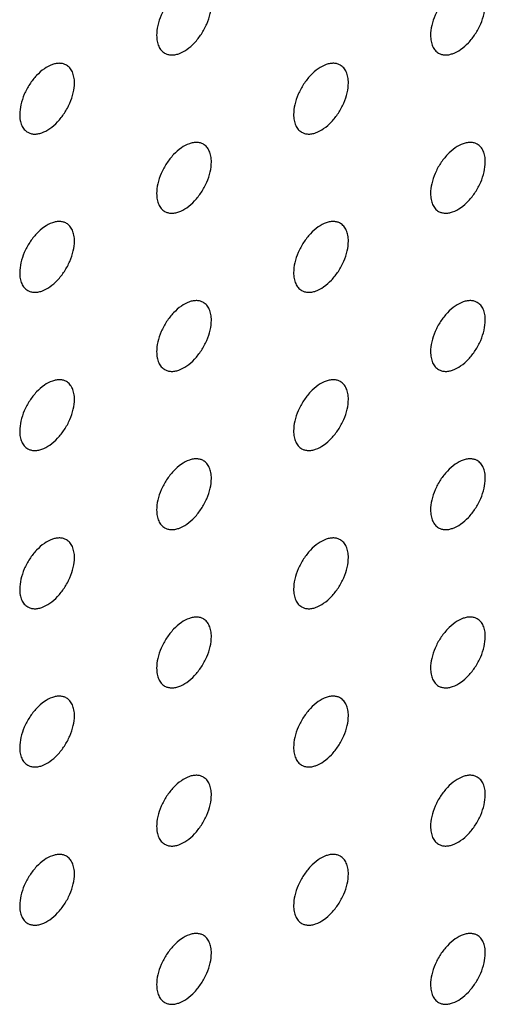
# Model space of a CAD drawing. Header units: inches. Extents: x 0 to 34, y 0 to 22.
# Tile 157 of 176: x 30.284 to 30.525, y 10.74 to 11.248. Entities that reach past the tile are written whole.
import ezdxf

# ---------------------------------------------------------------- set-up
doc = ezdxf.new("R2010")
doc.units = ezdxf.units.IN
doc.header["$LTSCALE"] = 1.87
doc.header["$MEASUREMENT"] = 0
doc.layers.add('02___PRT_ALL_AXES', color=7, linetype='CONTINUOUS')

msp = doc.modelspace()

# ---------------------------------------------------------------- linework, layer by layer
at = {"layer": '02___PRT_ALL_AXES', "color": 7, "linetype": 'CONTINUOUS'}
for points, knots in [([(30.37933, 11.26524), (30.37884, 11.26552), (30.37775, 11.26598), (30.37596, 11.26624), (30.37403, 11.26609), (30.37123, 11.26535), (30.36765, 11.2634), (30.3637, 11.25989), (30.3602, 11.25542), (30.35744, 11.25034), (30.35567, 11.24505), (30.35519, 11.24146), (30.35519, 11.23976)], [0, 0, 0, 0, 0.042842, 0.087441, 0.135298, 0.187275, 0.304489, 0.438213, 0.582466, 0.729664, 0.871609, 1, 1, 1, 1]), ([(30.52075, 11.26525), (30.52026, 11.26553), (30.51917, 11.26599), (30.51738, 11.26625), (30.51545, 11.2661), (30.51265, 11.26536), (30.50907, 11.2634), (30.50512, 11.2599), (30.50162, 11.25543), (30.49887, 11.25034), (30.49709, 11.24506), (30.49661, 11.24147), (30.49661, 11.23976)], [0, 0, 0, 0, 0.042842, 0.087441, 0.135298, 0.187275, 0.304489, 0.438213, 0.582466, 0.729664, 0.871609, 1, 1, 1, 1]), ([(30.35933, 11.2306), (30.35982, 11.23032), (30.36091, 11.22986), (30.3627, 11.2296), (30.36463, 11.22975), (30.36743, 11.23049), (30.37101, 11.23244), (30.37496, 11.23595), (30.37845, 11.24042), (30.38121, 11.2455), (30.38298, 11.25079), (30.38347, 11.25438), (30.38347, 11.25609)], [0, 0, 0, 0, 0.042842, 0.087441, 0.135298, 0.187275, 0.304489, 0.438213, 0.582466, 0.729664, 0.871609, 1, 1, 1, 1]), ([(30.50075, 11.23061), (30.50124, 11.23032), (30.50233, 11.22987), (30.50412, 11.22961), (30.50605, 11.22976), (30.50885, 11.2305), (30.51243, 11.23245), (30.51638, 11.23596), (30.51988, 11.24043), (30.52263, 11.24551), (30.5244, 11.2508), (30.52489, 11.25439), (30.52489, 11.25609)], [0, 0, 0, 0, 0.042842, 0.087441, 0.135298, 0.187275, 0.304489, 0.438213, 0.582466, 0.729664, 0.871609, 1, 1, 1, 1]), ([(30.35519, 11.23976), (30.35519, 11.23875), (30.35535, 11.23683), (30.35612, 11.23418), (30.35743, 11.23202), (30.35867, 11.23098), (30.35933, 11.2306)], [0, 0, 0, 0, 0.288094, 0.548173, 0.782164, 1, 1, 1, 1]), ([(30.49661, 11.23976), (30.49661, 11.23876), (30.49677, 11.23683), (30.49754, 11.23419), (30.49885, 11.23203), (30.50009, 11.23099), (30.50075, 11.23061)], [0, 0, 0, 0, 0.288094, 0.548173, 0.782164, 1, 1, 1, 1]), ([(30.30862, 11.22441), (30.30812, 11.2247), (30.30704, 11.22515), (30.30524, 11.22541), (30.30332, 11.22527), (30.30052, 11.22452), (30.29694, 11.22257), (30.29299, 11.21907), (30.28949, 11.2146), (30.28673, 11.20951), (30.28496, 11.20423), (30.28448, 11.20063), (30.28448, 11.19893)], [0, 0, 0, 0, 0.042842, 0.087441, 0.135298, 0.187275, 0.304489, 0.438213, 0.582466, 0.729664, 0.871609, 1, 1, 1, 1]), ([(30.31276, 11.21526), (30.31276, 11.21627), (30.3126, 11.21819), (30.31182, 11.22084), (30.31052, 11.223), (30.30928, 11.22403), (30.30862, 11.22441)], [0, 0, 0, 0, 0.288094, 0.548173, 0.782164, 1, 1, 1, 1]), ([(30.45004, 11.22442), (30.44955, 11.22471), (30.44846, 11.22516), (30.44667, 11.22542), (30.44474, 11.22527), (30.44194, 11.22453), (30.43836, 11.22258), (30.43441, 11.21907), (30.43091, 11.2146), (30.42815, 11.20952), (30.42638, 11.20423), (30.4259, 11.20064), (30.4259, 11.19894)], [0, 0, 0, 0, 0.042842, 0.087441, 0.135298, 0.187275, 0.304489, 0.438213, 0.582466, 0.729664, 0.871609, 1, 1, 1, 1]), ([(30.45418, 11.21527), (30.45418, 11.21627), (30.45402, 11.2182), (30.45324, 11.22084), (30.45194, 11.223), (30.4507, 11.22404), (30.45004, 11.22442)], [0, 0, 0, 0, 0.288094, 0.548173, 0.782164, 1, 1, 1, 1]), ([(30.28862, 11.18977), (30.28911, 11.18949), (30.2902, 11.18904), (30.29199, 11.18877), (30.29392, 11.18892), (30.29672, 11.18966), (30.3003, 11.19162), (30.30425, 11.19512), (30.30774, 11.19959), (30.3105, 11.20468), (30.31227, 11.20996), (30.31276, 11.21355), (30.31276, 11.21526)], [0, 0, 0, 0, 0.042842, 0.087441, 0.135298, 0.187275, 0.304489, 0.438213, 0.582466, 0.729664, 0.871609, 1, 1, 1, 1]), ([(30.43004, 11.18978), (30.43053, 11.1895), (30.43162, 11.18905), (30.43341, 11.18878), (30.43534, 11.18893), (30.43814, 11.18967), (30.44172, 11.19163), (30.44567, 11.19513), (30.44916, 11.1996), (30.45192, 11.20469), (30.45369, 11.20997), (30.45418, 11.21356), (30.45418, 11.21527)], [0, 0, 0, 0, 0.042842, 0.087441, 0.135298, 0.187275, 0.304489, 0.438213, 0.582466, 0.729664, 0.871609, 1, 1, 1, 1]), ([(30.28448, 11.19893), (30.28448, 11.19792), (30.28463, 11.196), (30.28541, 11.19335), (30.28672, 11.19119), (30.28796, 11.19015), (30.28862, 11.18977)], [0, 0, 0, 0, 0.288094, 0.548173, 0.782164, 1, 1, 1, 1]), ([(30.4259, 11.19894), (30.4259, 11.19793), (30.42606, 11.19601), (30.42683, 11.19336), (30.42814, 11.1912), (30.42938, 11.19016), (30.43004, 11.18978)], [0, 0, 0, 0, 0.288094, 0.548173, 0.782164, 1, 1, 1, 1]), ([(30.37933, 11.18359), (30.37884, 11.18388), (30.37775, 11.18433), (30.37596, 11.18459), (30.37403, 11.18445), (30.37123, 11.1837), (30.36765, 11.18175), (30.3637, 11.17825), (30.3602, 11.17378), (30.35744, 11.16869), (30.35567, 11.16341), (30.35519, 11.15981), (30.35519, 11.15811)], [0, 0, 0, 0, 0.042842, 0.087441, 0.135298, 0.187275, 0.304489, 0.438213, 0.582466, 0.729664, 0.871609, 1, 1, 1, 1]), ([(30.38347, 11.17444), (30.38347, 11.17545), (30.38331, 11.17737), (30.38253, 11.18002), (30.38123, 11.18218), (30.37999, 11.18321), (30.37933, 11.18359)], [0, 0, 0, 0, 0.288094, 0.548173, 0.782164, 1, 1, 1, 1]), ([(30.52075, 11.1836), (30.52026, 11.18389), (30.51917, 11.18434), (30.51738, 11.1846), (30.51545, 11.18445), (30.51265, 11.18371), (30.50907, 11.18176), (30.50512, 11.17826), (30.50162, 11.17378), (30.49887, 11.1687), (30.49709, 11.16342), (30.49661, 11.15982), (30.49661, 11.15812)], [0, 0, 0, 0, 0.042842, 0.087441, 0.135298, 0.187275, 0.304489, 0.438213, 0.582466, 0.729664, 0.871609, 1, 1, 1, 1]), ([(30.52489, 11.17445), (30.52489, 11.17545), (30.52473, 11.17738), (30.52395, 11.18002), (30.52265, 11.18218), (30.52141, 11.18322), (30.52075, 11.1836)], [0, 0, 0, 0, 0.288094, 0.548173, 0.782164, 1, 1, 1, 1]), ([(30.35933, 11.14895), (30.35982, 11.14867), (30.36091, 11.14822), (30.3627, 11.14795), (30.36463, 11.1481), (30.36743, 11.14884), (30.37101, 11.1508), (30.37496, 11.1543), (30.37845, 11.15877), (30.38121, 11.16386), (30.38298, 11.16914), (30.38347, 11.17273), (30.38347, 11.17444)], [0, 0, 0, 0, 0.042842, 0.087441, 0.135298, 0.187275, 0.304489, 0.438213, 0.582466, 0.729664, 0.871609, 1, 1, 1, 1]), ([(30.50075, 11.14896), (30.50124, 11.14868), (30.50233, 11.14823), (30.50412, 11.14796), (30.50605, 11.14811), (30.50885, 11.14885), (30.51243, 11.15081), (30.51638, 11.15431), (30.51988, 11.15878), (30.52263, 11.16387), (30.5244, 11.16915), (30.52489, 11.17274), (30.52489, 11.17445)], [0, 0, 0, 0, 0.042842, 0.087441, 0.135298, 0.187275, 0.304489, 0.438213, 0.582466, 0.729664, 0.871609, 1, 1, 1, 1]), ([(30.35519, 11.15811), (30.35519, 11.1571), (30.35535, 11.15518), (30.35612, 11.15253), (30.35743, 11.15037), (30.35867, 11.14934), (30.35933, 11.14895)], [0, 0, 0, 0, 0.288094, 0.548173, 0.782164, 1, 1, 1, 1]), ([(30.49661, 11.15812), (30.49661, 11.15711), (30.49677, 11.15519), (30.49754, 11.15254), (30.49885, 11.15038), (30.50009, 11.14934), (30.50075, 11.14896)], [0, 0, 0, 0, 0.288094, 0.548173, 0.782164, 1, 1, 1, 1]), ([(30.30862, 11.14277), (30.30812, 11.14305), (30.30704, 11.1435), (30.30524, 11.14377), (30.30332, 11.14362), (30.30052, 11.14288), (30.29694, 11.14092), (30.29299, 11.13742), (30.28949, 11.13295), (30.28673, 11.12786), (30.28496, 11.12258), (30.28448, 11.11899), (30.28448, 11.11728)], [0, 0, 0, 0, 0.042842, 0.087441, 0.135298, 0.187275, 0.304489, 0.438213, 0.582466, 0.729664, 0.871609, 1, 1, 1, 1]), ([(30.31276, 11.13361), (30.31276, 11.13462), (30.3126, 11.13654), (30.31182, 11.13919), (30.31052, 11.14135), (30.30928, 11.14239), (30.30862, 11.14277)], [0, 0, 0, 0, 0.288094, 0.548173, 0.782164, 1, 1, 1, 1]), ([(30.45004, 11.14277), (30.44955, 11.14306), (30.44846, 11.14351), (30.44667, 11.14377), (30.44474, 11.14363), (30.44194, 11.14289), (30.43836, 11.14093), (30.43441, 11.13743), (30.43091, 11.13296), (30.42815, 11.12787), (30.42638, 11.12259), (30.4259, 11.11899), (30.4259, 11.11729)], [0, 0, 0, 0, 0.042842, 0.087441, 0.135298, 0.187275, 0.304489, 0.438213, 0.582466, 0.729664, 0.871609, 1, 1, 1, 1]), ([(30.45418, 11.13362), (30.45418, 11.13463), (30.45402, 11.13655), (30.45324, 11.1392), (30.45194, 11.14136), (30.4507, 11.14239), (30.45004, 11.14277)], [0, 0, 0, 0, 0.288094, 0.548173, 0.782164, 1, 1, 1, 1]), ([(30.28862, 11.10813), (30.28911, 11.10784), (30.2902, 11.10739), (30.29199, 11.10713), (30.29392, 11.10727), (30.29672, 11.10802), (30.3003, 11.10997), (30.30425, 11.11347), (30.30774, 11.11794), (30.3105, 11.12303), (30.31227, 11.12831), (30.31276, 11.13191), (30.31276, 11.13361)], [0, 0, 0, 0, 0.042842, 0.087441, 0.135298, 0.187275, 0.304489, 0.438213, 0.582466, 0.729664, 0.871609, 1, 1, 1, 1]), ([(30.43004, 11.10813), (30.43053, 11.10785), (30.43162, 11.1074), (30.43341, 11.10713), (30.43534, 11.10728), (30.43814, 11.10802), (30.44172, 11.10998), (30.44567, 11.11348), (30.44916, 11.11795), (30.45192, 11.12304), (30.45369, 11.12832), (30.45418, 11.13191), (30.45418, 11.13362)], [0, 0, 0, 0, 0.042842, 0.087441, 0.135298, 0.187275, 0.304489, 0.438213, 0.582466, 0.729664, 0.871609, 1, 1, 1, 1]), ([(30.28448, 11.11728), (30.28448, 11.11627), (30.28463, 11.11435), (30.28541, 11.1117), (30.28672, 11.10954), (30.28796, 11.10851), (30.28862, 11.10813)], [0, 0, 0, 0, 0.288094, 0.548173, 0.782164, 1, 1, 1, 1]), ([(30.4259, 11.11729), (30.4259, 11.11628), (30.42606, 11.11436), (30.42683, 11.11171), (30.42814, 11.10955), (30.42938, 11.10852), (30.43004, 11.10813)], [0, 0, 0, 0, 0.288094, 0.548173, 0.782164, 1, 1, 1, 1]), ([(30.37933, 11.10195), (30.37884, 11.10223), (30.37775, 11.10268), (30.37596, 11.10295), (30.37403, 11.1028), (30.37123, 11.10206), (30.36765, 11.1001), (30.3637, 11.0966), (30.3602, 11.09213), (30.35744, 11.08704), (30.35567, 11.08176), (30.35519, 11.07817), (30.35519, 11.07646)], [0, 0, 0, 0, 0.042842, 0.087441, 0.135298, 0.187275, 0.304489, 0.438213, 0.582466, 0.729664, 0.871609, 1, 1, 1, 1]), ([(30.52075, 11.10195), (30.52026, 11.10224), (30.51917, 11.10269), (30.51738, 11.10295), (30.51545, 11.10281), (30.51265, 11.10207), (30.50907, 11.10011), (30.50512, 11.09661), (30.50162, 11.09214), (30.49887, 11.08705), (30.49709, 11.08177), (30.49661, 11.07817), (30.49661, 11.07647)], [0, 0, 0, 0, 0.042842, 0.087441, 0.135298, 0.187275, 0.304489, 0.438213, 0.582466, 0.729664, 0.871609, 1, 1, 1, 1]), ([(30.38347, 11.09279), (30.38347, 11.0938), (30.38331, 11.09572), (30.38253, 11.09837), (30.38123, 11.10053), (30.37999, 11.10157), (30.37933, 11.10195)], [0, 0, 0, 0, 0.288094, 0.548173, 0.782164, 1, 1, 1, 1]), ([(30.52489, 11.0928), (30.52489, 11.09381), (30.52473, 11.09573), (30.52395, 11.09838), (30.52265, 11.10054), (30.52141, 11.10157), (30.52075, 11.10195)], [0, 0, 0, 0, 0.288094, 0.548173, 0.782164, 1, 1, 1, 1]), ([(30.35933, 11.06731), (30.35982, 11.06702), (30.36091, 11.06657), (30.3627, 11.06631), (30.36463, 11.06645), (30.36743, 11.0672), (30.37101, 11.06915), (30.37496, 11.07265), (30.37845, 11.07712), (30.38121, 11.08221), (30.38298, 11.08749), (30.38347, 11.09109), (30.38347, 11.09279)], [0, 0, 0, 0, 0.042842, 0.087441, 0.135298, 0.187275, 0.304489, 0.438213, 0.582466, 0.729664, 0.871609, 1, 1, 1, 1]), ([(30.50075, 11.06732), (30.50124, 11.06703), (30.50233, 11.06658), (30.50412, 11.06631), (30.50605, 11.06646), (30.50885, 11.0672), (30.51243, 11.06916), (30.51638, 11.07266), (30.51988, 11.07713), (30.52263, 11.08222), (30.5244, 11.0875), (30.52489, 11.09109), (30.52489, 11.0928)], [0, 0, 0, 0, 0.042842, 0.087441, 0.135298, 0.187275, 0.304489, 0.438213, 0.582466, 0.729664, 0.871609, 1, 1, 1, 1]), ([(30.35519, 11.07646), (30.35519, 11.07545), (30.35535, 11.07353), (30.35612, 11.07089), (30.35743, 11.06872), (30.35867, 11.06769), (30.35933, 11.06731)], [0, 0, 0, 0, 0.288094, 0.548173, 0.782164, 1, 1, 1, 1]), ([(30.49661, 11.07647), (30.49661, 11.07546), (30.49677, 11.07354), (30.49754, 11.07089), (30.49885, 11.06873), (30.50009, 11.0677), (30.50075, 11.06732)], [0, 0, 0, 0, 0.288094, 0.548173, 0.782164, 1, 1, 1, 1]), ([(30.30862, 11.06112), (30.30812, 11.0614), (30.30704, 11.06186), (30.30524, 11.06212), (30.30332, 11.06197), (30.30052, 11.06123), (30.29694, 11.05928), (30.29299, 11.05577), (30.28949, 11.0513), (30.28673, 11.04622), (30.28496, 11.04093), (30.28448, 11.03734), (30.28448, 11.03563)], [0, 0, 0, 0, 0.042842, 0.087441, 0.135298, 0.187275, 0.304489, 0.438213, 0.582466, 0.729664, 0.871609, 1, 1, 1, 1]), ([(30.45004, 11.06113), (30.44955, 11.06141), (30.44846, 11.06186), (30.44667, 11.06213), (30.44474, 11.06198), (30.44194, 11.06124), (30.43836, 11.05928), (30.43441, 11.05578), (30.43091, 11.05131), (30.42815, 11.04622), (30.42638, 11.04094), (30.4259, 11.03735), (30.4259, 11.03564)], [0, 0, 0, 0, 0.042842, 0.087441, 0.135298, 0.187275, 0.304489, 0.438213, 0.582466, 0.729664, 0.871609, 1, 1, 1, 1]), ([(30.31276, 11.05196), (30.31276, 11.05297), (30.3126, 11.0549), (30.31182, 11.05754), (30.31052, 11.0597), (30.30928, 11.06074), (30.30862, 11.06112)], [0, 0, 0, 0, 0.288094, 0.548173, 0.782164, 1, 1, 1, 1]), ([(30.45418, 11.05197), (30.45418, 11.05298), (30.45402, 11.0549), (30.45324, 11.05755), (30.45194, 11.05971), (30.4507, 11.06075), (30.45004, 11.06113)], [0, 0, 0, 0, 0.288094, 0.548173, 0.782164, 1, 1, 1, 1]), ([(30.28862, 11.02648), (30.28911, 11.0262), (30.2902, 11.02574), (30.29199, 11.02548), (30.29392, 11.02563), (30.29672, 11.02637), (30.3003, 11.02832), (30.30425, 11.03183), (30.30774, 11.0363), (30.3105, 11.04138), (30.31227, 11.04667), (30.31276, 11.05026), (30.31276, 11.05196)], [0, 0, 0, 0, 0.042842, 0.087441, 0.135298, 0.187275, 0.304489, 0.438213, 0.582466, 0.729664, 0.871609, 1, 1, 1, 1]), ([(30.43004, 11.02649), (30.43053, 11.0262), (30.43162, 11.02575), (30.43341, 11.02549), (30.43534, 11.02563), (30.43814, 11.02638), (30.44172, 11.02833), (30.44567, 11.03183), (30.44916, 11.03631), (30.45192, 11.04139), (30.45369, 11.04667), (30.45418, 11.05027), (30.45418, 11.05197)], [0, 0, 0, 0, 0.042842, 0.087441, 0.135298, 0.187275, 0.304489, 0.438213, 0.582466, 0.729664, 0.871609, 1, 1, 1, 1]), ([(30.28448, 11.03563), (30.28448, 11.03463), (30.28463, 11.0327), (30.28541, 11.03006), (30.28672, 11.0279), (30.28796, 11.02686), (30.28862, 11.02648)], [0, 0, 0, 0, 0.288094, 0.548173, 0.782164, 1, 1, 1, 1]), ([(30.4259, 11.03564), (30.4259, 11.03463), (30.42606, 11.03271), (30.42683, 11.03007), (30.42814, 11.02791), (30.42938, 11.02687), (30.43004, 11.02649)], [0, 0, 0, 0, 0.288094, 0.548173, 0.782164, 1, 1, 1, 1]), ([(30.37933, 11.0203), (30.37884, 11.02058), (30.37775, 11.02104), (30.37596, 11.0213), (30.37403, 11.02115), (30.37123, 11.02041), (30.36765, 11.01846), (30.3637, 11.01495), (30.3602, 11.01048), (30.35744, 11.0054), (30.35567, 11.00011), (30.35519, 10.99652), (30.35519, 10.99481)], [0, 0, 0, 0, 0.042842, 0.087441, 0.135298, 0.187275, 0.304489, 0.438213, 0.582466, 0.729664, 0.871609, 1, 1, 1, 1]), ([(30.52075, 11.02031), (30.52026, 11.02059), (30.51917, 11.02104), (30.51738, 11.02131), (30.51545, 11.02116), (30.51265, 11.02042), (30.50907, 11.01846), (30.50512, 11.01496), (30.50162, 11.01049), (30.49887, 11.0054), (30.49709, 11.00012), (30.49661, 10.99653), (30.49661, 10.99482)], [0, 0, 0, 0, 0.042842, 0.087441, 0.135298, 0.187275, 0.304489, 0.438213, 0.582466, 0.729664, 0.871609, 1, 1, 1, 1]), ([(30.38347, 11.01115), (30.38347, 11.01215), (30.38331, 11.01408), (30.38253, 11.01672), (30.38123, 11.01888), (30.37999, 11.01992), (30.37933, 11.0203)], [0, 0, 0, 0, 0.288094, 0.548173, 0.782164, 1, 1, 1, 1]), ([(30.52489, 11.01115), (30.52489, 11.01216), (30.52473, 11.01408), (30.52395, 11.01673), (30.52265, 11.01889), (30.52141, 11.01993), (30.52075, 11.02031)], [0, 0, 0, 0, 0.288094, 0.548173, 0.782164, 1, 1, 1, 1]), ([(30.35933, 10.98566), (30.35982, 10.98538), (30.36091, 10.98492), (30.3627, 10.98466), (30.36463, 10.98481), (30.36743, 10.98555), (30.37101, 10.9875), (30.37496, 10.99101), (30.37845, 10.99548), (30.38121, 11.00056), (30.38298, 11.00585), (30.38347, 11.00944), (30.38347, 11.01115)], [0, 0, 0, 0, 0.042842, 0.087441, 0.135298, 0.187275, 0.304489, 0.438213, 0.582466, 0.729664, 0.871609, 1, 1, 1, 1]), ([(30.50075, 10.98567), (30.50124, 10.98538), (30.50233, 10.98493), (30.50412, 10.98467), (30.50605, 10.98481), (30.50885, 10.98556), (30.51243, 10.98751), (30.51638, 10.99101), (30.51988, 10.99549), (30.52263, 11.00057), (30.5244, 11.00585), (30.52489, 11.00945), (30.52489, 11.01115)], [0, 0, 0, 0, 0.042842, 0.087441, 0.135298, 0.187275, 0.304489, 0.438213, 0.582466, 0.729664, 0.871609, 1, 1, 1, 1]), ([(30.35519, 10.99481), (30.35519, 10.99381), (30.35535, 10.99188), (30.35612, 10.98924), (30.35743, 10.98708), (30.35867, 10.98604), (30.35933, 10.98566)], [0, 0, 0, 0, 0.288094, 0.548173, 0.782164, 1, 1, 1, 1]), ([(30.49661, 10.99482), (30.49661, 10.99381), (30.49677, 10.99189), (30.49754, 10.98925), (30.49885, 10.98709), (30.50009, 10.98605), (30.50075, 10.98567)], [0, 0, 0, 0, 0.288094, 0.548173, 0.782164, 1, 1, 1, 1]), ([(30.30862, 10.97947), (30.30812, 10.97976), (30.30704, 10.98021), (30.30524, 10.98047), (30.30332, 10.98033), (30.30052, 10.97958), (30.29694, 10.97763), (30.29299, 10.97413), (30.28949, 10.96965), (30.28673, 10.96457), (30.28496, 10.95929), (30.28448, 10.95569), (30.28448, 10.95399)], [0, 0, 0, 0, 0.042842, 0.087441, 0.135298, 0.187275, 0.304489, 0.438213, 0.582466, 0.729664, 0.871609, 1, 1, 1, 1]), ([(30.45004, 10.97948), (30.44955, 10.97976), (30.44846, 10.98022), (30.44667, 10.98048), (30.44474, 10.98033), (30.44194, 10.97959), (30.43836, 10.97764), (30.43441, 10.97413), (30.43091, 10.96966), (30.42815, 10.96458), (30.42638, 10.95929), (30.4259, 10.9557), (30.4259, 10.95399)], [0, 0, 0, 0, 0.042842, 0.087441, 0.135298, 0.187275, 0.304489, 0.438213, 0.582466, 0.729664, 0.871609, 1, 1, 1, 1]), ([(30.31276, 10.97032), (30.31276, 10.97133), (30.3126, 10.97325), (30.31182, 10.97589), (30.31052, 10.97805), (30.30928, 10.97909), (30.30862, 10.97947)], [0, 0, 0, 0, 0.288094, 0.548173, 0.782164, 1, 1, 1, 1]), ([(30.45418, 10.97033), (30.45418, 10.97133), (30.45402, 10.97326), (30.45324, 10.9759), (30.45194, 10.97806), (30.4507, 10.9791), (30.45004, 10.97948)], [0, 0, 0, 0, 0.288094, 0.548173, 0.782164, 1, 1, 1, 1]), ([(30.28862, 10.94483), (30.28911, 10.94455), (30.2902, 10.9441), (30.29199, 10.94383), (30.29392, 10.94398), (30.29672, 10.94472), (30.3003, 10.94668), (30.30425, 10.95018), (30.30774, 10.95465), (30.3105, 10.95974), (30.31227, 10.96502), (30.31276, 10.96861), (30.31276, 10.97032)], [0, 0, 0, 0, 0.042842, 0.087441, 0.135298, 0.187275, 0.304489, 0.438213, 0.582466, 0.729664, 0.871609, 1, 1, 1, 1]), ([(30.43004, 10.94484), (30.43053, 10.94456), (30.43162, 10.9441), (30.43341, 10.94384), (30.43534, 10.94399), (30.43814, 10.94473), (30.44172, 10.94668), (30.44567, 10.95019), (30.44916, 10.95466), (30.45192, 10.95974), (30.45369, 10.96503), (30.45418, 10.96862), (30.45418, 10.97033)], [0, 0, 0, 0, 0.042842, 0.087441, 0.135298, 0.187275, 0.304489, 0.438213, 0.582466, 0.729664, 0.871609, 1, 1, 1, 1]), ([(30.28448, 10.95399), (30.28448, 10.95298), (30.28463, 10.95106), (30.28541, 10.94841), (30.28672, 10.94625), (30.28796, 10.94521), (30.28862, 10.94483)], [0, 0, 0, 0, 0.288094, 0.548173, 0.782164, 1, 1, 1, 1]), ([(30.4259, 10.95399), (30.4259, 10.95299), (30.42606, 10.95106), (30.42683, 10.94842), (30.42814, 10.94626), (30.42938, 10.94522), (30.43004, 10.94484)], [0, 0, 0, 0, 0.288094, 0.548173, 0.782164, 1, 1, 1, 1]), ([(30.37933, 10.93865), (30.37884, 10.93894), (30.37775, 10.93939), (30.37596, 10.93965), (30.37403, 10.93951), (30.37123, 10.93876), (30.36765, 10.93681), (30.3637, 10.93331), (30.3602, 10.92883), (30.35744, 10.92375), (30.35567, 10.91847), (30.35519, 10.91487), (30.35519, 10.91317)], [0, 0, 0, 0, 0.042842, 0.087441, 0.135298, 0.187275, 0.304489, 0.438213, 0.582466, 0.729664, 0.871609, 1, 1, 1, 1]), ([(30.52075, 10.93866), (30.52026, 10.93894), (30.51917, 10.9394), (30.51738, 10.93966), (30.51545, 10.93951), (30.51265, 10.93877), (30.50907, 10.93682), (30.50512, 10.93331), (30.50162, 10.92884), (30.49887, 10.92376), (30.49709, 10.91847), (30.49661, 10.91488), (30.49661, 10.91318)], [0, 0, 0, 0, 0.042842, 0.087441, 0.135298, 0.187275, 0.304489, 0.438213, 0.582466, 0.729664, 0.871609, 1, 1, 1, 1]), ([(30.38347, 10.9295), (30.38347, 10.93051), (30.38331, 10.93243), (30.38253, 10.93507), (30.38123, 10.93724), (30.37999, 10.93827), (30.37933, 10.93865)], [0, 0, 0, 0, 0.288094, 0.548173, 0.782164, 1, 1, 1, 1]), ([(30.52489, 10.92951), (30.52489, 10.93051), (30.52473, 10.93244), (30.52395, 10.93508), (30.52265, 10.93724), (30.52141, 10.93828), (30.52075, 10.93866)], [0, 0, 0, 0, 0.288094, 0.548173, 0.782164, 1, 1, 1, 1]), ([(30.35933, 10.90401), (30.35982, 10.90373), (30.36091, 10.90328), (30.3627, 10.90301), (30.36463, 10.90316), (30.36743, 10.9039), (30.37101, 10.90586), (30.37496, 10.90936), (30.37845, 10.91383), (30.38121, 10.91892), (30.38298, 10.9242), (30.38347, 10.92779), (30.38347, 10.9295)], [0, 0, 0, 0, 0.042842, 0.087441, 0.135298, 0.187275, 0.304489, 0.438213, 0.582466, 0.729664, 0.871609, 1, 1, 1, 1]), ([(30.50075, 10.90402), (30.50124, 10.90374), (30.50233, 10.90328), (30.50412, 10.90302), (30.50605, 10.90317), (30.50885, 10.90391), (30.51243, 10.90586), (30.51638, 10.90937), (30.51988, 10.91384), (30.52263, 10.91892), (30.5244, 10.92421), (30.52489, 10.9278), (30.52489, 10.92951)], [0, 0, 0, 0, 0.042842, 0.087441, 0.135298, 0.187275, 0.304489, 0.438213, 0.582466, 0.729664, 0.871609, 1, 1, 1, 1]), ([(30.35519, 10.91317), (30.35519, 10.91216), (30.35535, 10.91024), (30.35612, 10.90759), (30.35743, 10.90543), (30.35867, 10.90439), (30.35933, 10.90401)], [0, 0, 0, 0, 0.288094, 0.548173, 0.782164, 1, 1, 1, 1]), ([(30.49661, 10.91318), (30.49661, 10.91217), (30.49677, 10.91024), (30.49754, 10.9076), (30.49885, 10.90544), (30.50009, 10.9044), (30.50075, 10.90402)], [0, 0, 0, 0, 0.288094, 0.548173, 0.782164, 1, 1, 1, 1]), ([(30.30862, 10.89782), (30.30812, 10.89811), (30.30704, 10.89856), (30.30524, 10.89883), (30.30332, 10.89868), (30.30052, 10.89794), (30.29694, 10.89598), (30.29299, 10.89248), (30.28949, 10.88801), (30.28673, 10.88292), (30.28496, 10.87764), (30.28448, 10.87405), (30.28448, 10.87234)], [0, 0, 0, 0, 0.042842, 0.087441, 0.135298, 0.187275, 0.304489, 0.438213, 0.582466, 0.729664, 0.871609, 1, 1, 1, 1]), ([(30.45004, 10.89783), (30.44955, 10.89812), (30.44846, 10.89857), (30.44667, 10.89883), (30.44474, 10.89869), (30.44194, 10.89794), (30.43836, 10.89599), (30.43441, 10.89249), (30.43091, 10.88802), (30.42815, 10.88293), (30.42638, 10.87765), (30.4259, 10.87405), (30.4259, 10.87235)], [0, 0, 0, 0, 0.042842, 0.087441, 0.135298, 0.187275, 0.304489, 0.438213, 0.582466, 0.729664, 0.871609, 1, 1, 1, 1]), ([(30.31276, 10.88867), (30.31276, 10.88968), (30.3126, 10.8916), (30.31182, 10.89425), (30.31052, 10.89641), (30.30928, 10.89744), (30.30862, 10.89782)], [0, 0, 0, 0, 0.288094, 0.548173, 0.782164, 1, 1, 1, 1]), ([(30.45418, 10.88868), (30.45418, 10.88969), (30.45402, 10.89161), (30.45324, 10.89426), (30.45194, 10.89642), (30.4507, 10.89745), (30.45004, 10.89783)], [0, 0, 0, 0, 0.288094, 0.548173, 0.782164, 1, 1, 1, 1]), ([(30.28862, 10.86319), (30.28911, 10.8629), (30.2902, 10.86245), (30.29199, 10.86219), (30.29392, 10.86233), (30.29672, 10.86307), (30.3003, 10.86503), (30.30425, 10.86853), (30.30774, 10.873), (30.3105, 10.87809), (30.31227, 10.88337), (30.31276, 10.88697), (30.31276, 10.88867)], [0, 0, 0, 0, 0.042842, 0.087441, 0.135298, 0.187275, 0.304489, 0.438213, 0.582466, 0.729664, 0.871609, 1, 1, 1, 1]), ([(30.43004, 10.86319), (30.43053, 10.86291), (30.43162, 10.86246), (30.43341, 10.86219), (30.43534, 10.86234), (30.43814, 10.86308), (30.44172, 10.86504), (30.44567, 10.86854), (30.44916, 10.87301), (30.45192, 10.8781), (30.45369, 10.88338), (30.45418, 10.88697), (30.45418, 10.88868)], [0, 0, 0, 0, 0.042842, 0.087441, 0.135298, 0.187275, 0.304489, 0.438213, 0.582466, 0.729664, 0.871609, 1, 1, 1, 1]), ([(30.28448, 10.87234), (30.28448, 10.87133), (30.28463, 10.86941), (30.28541, 10.86676), (30.28672, 10.8646), (30.28796, 10.86357), (30.28862, 10.86319)], [0, 0, 0, 0, 0.288094, 0.548173, 0.782164, 1, 1, 1, 1]), ([(30.4259, 10.87235), (30.4259, 10.87134), (30.42606, 10.86942), (30.42683, 10.86677), (30.42814, 10.86461), (30.42938, 10.86357), (30.43004, 10.86319)], [0, 0, 0, 0, 0.288094, 0.548173, 0.782164, 1, 1, 1, 1]), ([(30.37933, 10.85701), (30.37884, 10.85729), (30.37775, 10.85774), (30.37596, 10.85801), (30.37403, 10.85786), (30.37123, 10.85712), (30.36765, 10.85516), (30.3637, 10.85166), (30.3602, 10.84719), (30.35744, 10.8421), (30.35567, 10.83682), (30.35519, 10.83323), (30.35519, 10.83152)], [0, 0, 0, 0, 0.042842, 0.087441, 0.135298, 0.187275, 0.304489, 0.438213, 0.582466, 0.729664, 0.871609, 1, 1, 1, 1]), ([(30.38347, 10.84785), (30.38347, 10.84886), (30.38331, 10.85078), (30.38253, 10.85343), (30.38123, 10.85559), (30.37999, 10.85662), (30.37933, 10.85701)], [0, 0, 0, 0, 0.288094, 0.548173, 0.782164, 1, 1, 1, 1]), ([(30.52075, 10.85701), (30.52026, 10.8573), (30.51917, 10.85775), (30.51738, 10.85801), (30.51545, 10.85787), (30.51265, 10.85712), (30.50907, 10.85517), (30.50512, 10.85167), (30.50162, 10.8472), (30.49887, 10.84211), (30.49709, 10.83683), (30.49661, 10.83323), (30.49661, 10.83153)], [0, 0, 0, 0, 0.042842, 0.087441, 0.135298, 0.187275, 0.304489, 0.438213, 0.582466, 0.729664, 0.871609, 1, 1, 1, 1]), ([(30.52489, 10.84786), (30.52489, 10.84887), (30.52473, 10.85079), (30.52395, 10.85344), (30.52265, 10.8556), (30.52141, 10.85663), (30.52075, 10.85701)], [0, 0, 0, 0, 0.288094, 0.548173, 0.782164, 1, 1, 1, 1]), ([(30.35933, 10.82237), (30.35982, 10.82208), (30.36091, 10.82163), (30.3627, 10.82137), (30.36463, 10.82151), (30.36743, 10.82225), (30.37101, 10.82421), (30.37496, 10.82771), (30.37845, 10.83218), (30.38121, 10.83727), (30.38298, 10.84255), (30.38347, 10.84615), (30.38347, 10.84785)], [0, 0, 0, 0, 0.042842, 0.087441, 0.135298, 0.187275, 0.304489, 0.438213, 0.582466, 0.729664, 0.871609, 1, 1, 1, 1]), ([(30.50075, 10.82237), (30.50124, 10.82209), (30.50233, 10.82164), (30.50412, 10.82137), (30.50605, 10.82152), (30.50885, 10.82226), (30.51243, 10.82422), (30.51638, 10.82772), (30.51988, 10.83219), (30.52263, 10.83728), (30.5244, 10.84256), (30.52489, 10.84615), (30.52489, 10.84786)], [0, 0, 0, 0, 0.042842, 0.087441, 0.135298, 0.187275, 0.304489, 0.438213, 0.582466, 0.729664, 0.871609, 1, 1, 1, 1]), ([(30.35519, 10.83152), (30.35519, 10.83051), (30.35535, 10.82859), (30.35612, 10.82594), (30.35743, 10.82378), (30.35867, 10.82275), (30.35933, 10.82237)], [0, 0, 0, 0, 0.288094, 0.548173, 0.782164, 1, 1, 1, 1]), ([(30.49661, 10.83153), (30.49661, 10.83052), (30.49677, 10.8286), (30.49754, 10.82595), (30.49885, 10.82379), (30.50009, 10.82275), (30.50075, 10.82237)], [0, 0, 0, 0, 0.288094, 0.548173, 0.782164, 1, 1, 1, 1]), ([(30.30862, 10.81618), (30.30812, 10.81646), (30.30704, 10.81691), (30.30524, 10.81718), (30.30332, 10.81703), (30.30052, 10.81629), (30.29694, 10.81433), (30.29299, 10.81083), (30.28949, 10.80636), (30.28673, 10.80127), (30.28496, 10.79599), (30.28448, 10.7924), (30.28448, 10.79069)], [0, 0, 0, 0, 0.042842, 0.087441, 0.135298, 0.187275, 0.304489, 0.438213, 0.582466, 0.729664, 0.871609, 1, 1, 1, 1]), ([(30.31276, 10.80702), (30.31276, 10.80803), (30.3126, 10.80995), (30.31182, 10.8126), (30.31052, 10.81476), (30.30928, 10.8158), (30.30862, 10.81618)], [0, 0, 0, 0, 0.288094, 0.548173, 0.782164, 1, 1, 1, 1]), ([(30.45004, 10.81619), (30.44955, 10.81647), (30.44846, 10.81692), (30.44667, 10.81719), (30.44474, 10.81704), (30.44194, 10.8163), (30.43836, 10.81434), (30.43441, 10.81084), (30.43091, 10.80637), (30.42815, 10.80128), (30.42638, 10.796), (30.4259, 10.79241), (30.4259, 10.7907)], [0, 0, 0, 0, 0.042842, 0.087441, 0.135298, 0.187275, 0.304489, 0.438213, 0.582466, 0.729664, 0.871609, 1, 1, 1, 1]), ([(30.45418, 10.80703), (30.45418, 10.80804), (30.45402, 10.80996), (30.45324, 10.81261), (30.45194, 10.81477), (30.4507, 10.81581), (30.45004, 10.81619)], [0, 0, 0, 0, 0.288094, 0.548173, 0.782164, 1, 1, 1, 1]), ([(30.28862, 10.78154), (30.28911, 10.78125), (30.2902, 10.7808), (30.29199, 10.78054), (30.29392, 10.78069), (30.29672, 10.78143), (30.3003, 10.78338), (30.30425, 10.78689), (30.30774, 10.79136), (30.3105, 10.79644), (30.31227, 10.80173), (30.31276, 10.80532), (30.31276, 10.80702)], [0, 0, 0, 0, 0.042842, 0.087441, 0.135298, 0.187275, 0.304489, 0.438213, 0.582466, 0.729664, 0.871609, 1, 1, 1, 1]), ([(30.43004, 10.78155), (30.43053, 10.78126), (30.43162, 10.78081), (30.43341, 10.78055), (30.43534, 10.78069), (30.43814, 10.78144), (30.44172, 10.78339), (30.44567, 10.78689), (30.44916, 10.79136), (30.45192, 10.79645), (30.45369, 10.80173), (30.45418, 10.80533), (30.45418, 10.80703)], [0, 0, 0, 0, 0.042842, 0.087441, 0.135298, 0.187275, 0.304489, 0.438213, 0.582466, 0.729664, 0.871609, 1, 1, 1, 1]), ([(30.28448, 10.79069), (30.28448, 10.78969), (30.28463, 10.78776), (30.28541, 10.78512), (30.28672, 10.78296), (30.28796, 10.78192), (30.28862, 10.78154)], [0, 0, 0, 0, 0.288094, 0.548173, 0.782164, 1, 1, 1, 1]), ([(30.4259, 10.7907), (30.4259, 10.78969), (30.42606, 10.78777), (30.42683, 10.78512), (30.42814, 10.78296), (30.42938, 10.78193), (30.43004, 10.78155)], [0, 0, 0, 0, 0.288094, 0.548173, 0.782164, 1, 1, 1, 1]), ([(30.37933, 10.77536), (30.37884, 10.77564), (30.37775, 10.7761), (30.37596, 10.77636), (30.37403, 10.77621), (30.37123, 10.77547), (30.36765, 10.77351), (30.3637, 10.77001), (30.3602, 10.76554), (30.35744, 10.76045), (30.35567, 10.75517), (30.35519, 10.75158), (30.35519, 10.74987)], [0, 0, 0, 0, 0.042842, 0.087441, 0.135298, 0.187275, 0.304489, 0.438213, 0.582466, 0.729664, 0.871609, 1, 1, 1, 1]), ([(30.38347, 10.7662), (30.38347, 10.76721), (30.38331, 10.76913), (30.38253, 10.77178), (30.38123, 10.77394), (30.37999, 10.77498), (30.37933, 10.77536)], [0, 0, 0, 0, 0.288094, 0.548173, 0.782164, 1, 1, 1, 1]), ([(30.52075, 10.77537), (30.52026, 10.77565), (30.51917, 10.7761), (30.51738, 10.77637), (30.51545, 10.77622), (30.51265, 10.77548), (30.50907, 10.77352), (30.50512, 10.77002), (30.50162, 10.76555), (30.49887, 10.76046), (30.49709, 10.75518), (30.49661, 10.75159), (30.49661, 10.74988)], [0, 0, 0, 0, 0.042842, 0.087441, 0.135298, 0.187275, 0.304489, 0.438213, 0.582466, 0.729664, 0.871609, 1, 1, 1, 1]), ([(30.52489, 10.76621), (30.52489, 10.76722), (30.52473, 10.76914), (30.52395, 10.77179), (30.52265, 10.77395), (30.52141, 10.77499), (30.52075, 10.77537)], [0, 0, 0, 0, 0.288094, 0.548173, 0.782164, 1, 1, 1, 1]), ([(30.35933, 10.74072), (30.35982, 10.74043), (30.36091, 10.73998), (30.3627, 10.73972), (30.36463, 10.73987), (30.36743, 10.74061), (30.37101, 10.74256), (30.37496, 10.74607), (30.37845, 10.75054), (30.38121, 10.75562), (30.38298, 10.76091), (30.38347, 10.7645), (30.38347, 10.7662)], [0, 0, 0, 0, 0.042842, 0.087441, 0.135298, 0.187275, 0.304489, 0.438213, 0.582466, 0.729664, 0.871609, 1, 1, 1, 1]), ([(30.50075, 10.74073), (30.50124, 10.74044), (30.50233, 10.73999), (30.50412, 10.73973), (30.50605, 10.73987), (30.50885, 10.74062), (30.51243, 10.74257), (30.51638, 10.74607), (30.51988, 10.75054), (30.52263, 10.75563), (30.5244, 10.76091), (30.52489, 10.76451), (30.52489, 10.76621)], [0, 0, 0, 0, 0.042842, 0.087441, 0.135298, 0.187275, 0.304489, 0.438213, 0.582466, 0.729664, 0.871609, 1, 1, 1, 1]), ([(30.35519, 10.74987), (30.35519, 10.74887), (30.35535, 10.74694), (30.35612, 10.7443), (30.35743, 10.74214), (30.35867, 10.7411), (30.35933, 10.74072)], [0, 0, 0, 0, 0.288094, 0.548173, 0.782164, 1, 1, 1, 1]), ([(30.49661, 10.74988), (30.49661, 10.74887), (30.49677, 10.74695), (30.49754, 10.7443), (30.49885, 10.74214), (30.50009, 10.74111), (30.50075, 10.74073)], [0, 0, 0, 0, 0.288094, 0.548173, 0.782164, 1, 1, 1, 1])]:
    msp.add_open_spline(points, degree=3, knots=knots, dxfattribs=at)

doc.saveas('drawing.dxf')
